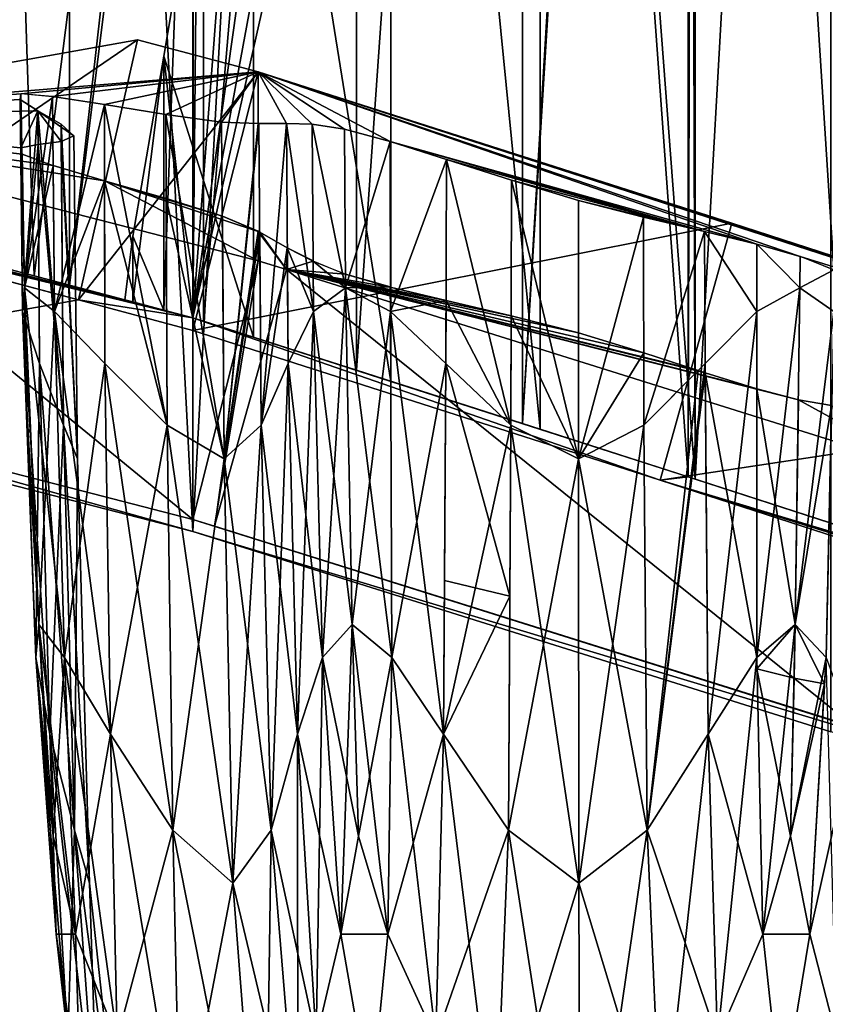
# Model space of a CAD drawing. Extents: x -0.191 to 0.191, y -0.114 to 0.126.
# Tile 51 of 74: x 0.071 to 0.08, y -0.052 to -0.041. Entities that reach past the tile are written whole.
import ezdxf

# ---------------------------------------------------------------- set-up
doc = ezdxf.new("R2010")
doc.units = 0
for name, color, linetype in [('Centauri.Fighter.Body', 7, 'CONTINUOUS'), ('Centauri.Fighter.Body.Beige', 7, 'CONTINUOUS'), ('Centauri.Fighter.Inset', 7, 'CONTINUOUS'), ('Centauri.Fighter.Weapon.Surface', 7, 'CONTINUOUS')]:
    doc.layers.add(name, color=color, linetype=linetype)

msp = doc.modelspace()

# ---------------------------------------------------------------- linework, layer by layer
at = {"layer": 'Centauri.Fighter.Body'}
for points in [[(0.06573, 0.091951, 0.016981), (0.06573, -0.044813, 0.016981), (0.072894, -0.046659, 0.01528)], [(0.06573, 0.091951, 0.016981), (0.072894, -0.046659, 0.01528), (0.072894, 0.088841, 0.01528)], [(0.06573, -0.044813, 0.016981), (0.06573, 0.091951, 0.016981), (0.072894, 0.088841, 0.01528)], [(0.06573, 0.091951, 0.016981), (0.06573, -0.044813, 0.016981), (0.072894, -0.046659, 0.01528)], [(0.06573, 0.091951, 0.016981), (0.072894, -0.046659, 0.01528), (0.072894, 0.088841, 0.01528)], [(0.066678, 0.091539, 0.035214), (0.071517, -0.040709, 0.033811), (0.071124, -0.043804, 0.033925)], [(0.066678, 0.091539, 0.035214), (0.071124, -0.043804, 0.033925), (0.066678, -0.042627, 0.035214)], [(0.06573, -0.044813, 0.016981), (0.072894, 0.088841, 0.01528), (0.072894, -0.046659, 0.01528)], [(0.072894, -0.046659, 0.01528), (0.073005, 0.088793, 0.01525), (0.072894, 0.088841, 0.01528)], [(0.072894, -0.046659, 0.01528), (0.072894, 0.088841, 0.01528), (0.073005, 0.088793, 0.01525)], [(0.072894, -0.046659, 0.01528), (0.073005, 0.088793, 0.01525), (0.072894, 0.088841, 0.01528)], [(0.072894, -0.046659, 0.01528), (0.080014, 0.085295, 0.013403), (0.073005, 0.088793, 0.01525)], [(0.072894, -0.046659, 0.01528), (0.073005, 0.088793, 0.01525), (0.080014, 0.085295, 0.013403)], [(0.072894, -0.046659, 0.01528), (0.080014, 0.085295, 0.013403), (0.073005, 0.088793, 0.01525)], [(0.072894, -0.046659, 0.01528), (0.080014, -0.048893, 0.013403), (0.080014, 0.085295, 0.013403)], [(0.072894, -0.046659, 0.01528), (0.080014, 0.085295, 0.013403), (0.080014, -0.048893, 0.013403)], [(0.072894, -0.046659, 0.01528), (0.080014, -0.048893, 0.013403), (0.080014, 0.085295, 0.013403)], [(0.080427, -0.011889, 0.030962), (0.080427, -0.046697, 0.037728), (0.0785, -0.046072, 0.0378)], [(0.080427, -0.011889, 0.030962), (0.0785, -0.046072, 0.0378), (0.0785, -0.014304, 0.031625)], [(0.076573, -0.045454, 0.037486), (0.07842, -0.014486, 0.031652), (0.0785, -0.014304, 0.031625)], [(0.0785, -0.014304, 0.031625), (0.07842, -0.046046, 0.037787), (0.076573, -0.045454, 0.037486)], [(0.0785, -0.014304, 0.031625), (0.0785, -0.046072, 0.0378), (0.07842, -0.046046, 0.037787)], [(0.076573, -0.045454, 0.037486), (0.076573, -0.01845, 0.032237), (0.07842, -0.014486, 0.031652)], [(0.080231, -0.046634, 0.036716), (0.080231, -0.017375, 0.031029), (0.0785, -0.019545, 0.031625)], [(0.084222, -0.047928, 0.029656), (0.0785, -0.019545, 0.031625), (0.080231, -0.017375, 0.031029)], [(0.076573, -0.01845, 0.032237), (0.076573, -0.045454, 0.037486), (0.074721, -0.044859, 0.036798)], [(0.076573, -0.01845, 0.032237), (0.074721, -0.044859, 0.036798), (0.074721, -0.024414, 0.032824)], [(0.0785, -0.046072, 0.036781), (0.0785, -0.019545, 0.031625), (0.07842, -0.019727, 0.031652)], [(0.084222, -0.047928, 0.029656), (0.07842, -0.019727, 0.031652), (0.0785, -0.019545, 0.031625)], [(0.080231, -0.046634, 0.036716), (0.0785, -0.019545, 0.031625), (0.0785, -0.046072, 0.036781)], [(0.072894, -0.044273, 0.033403), (0.076769, -0.023272, 0.032175), (0.07842, -0.019727, 0.031652)], [(0.072894, -0.044273, 0.033403), (0.07842, -0.019727, 0.031652), (0.07842, -0.046046, 0.031652)], [(0.0785, -0.046072, 0.036781), (0.07842, -0.019727, 0.031652), (0.076769, -0.023272, 0.032175)], [(0.084222, -0.047928, 0.029656), (0.07842, -0.046046, 0.031652), (0.07842, -0.019727, 0.031652)], [(0.072894, -0.044273, 0.033403), (0.075104, -0.028632, 0.032703), (0.076769, -0.023272, 0.032175)], [(0.076769, -0.045516, 0.036499), (0.076769, -0.023272, 0.032175), (0.075104, -0.028632, 0.032703)], [(0.076769, -0.023272, 0.032175), (0.076769, -0.045516, 0.036499), (0.07842, -0.046046, 0.036768)], [(0.076769, -0.023272, 0.032175), (0.07842, -0.046046, 0.036768), (0.0785, -0.046072, 0.036781)], [(0.074721, -0.024414, 0.032824), (0.074721, -0.044859, 0.036798), (0.073014, -0.044311, 0.035762)], [(0.074721, -0.024414, 0.032824), (0.073014, -0.044311, 0.035762), (0.073014, -0.031979, 0.033365)], [(0.072894, -0.044273, 0.033403), (0.073569, -0.035431, 0.033189), (0.075104, -0.028632, 0.032703)], [(0.075104, -0.044982, 0.035881), (0.075104, -0.028632, 0.032703), (0.073569, -0.035431, 0.033189)], [(0.076769, -0.045516, 0.036499), (0.075104, -0.028632, 0.032703), (0.075104, -0.044982, 0.035881)], [(0.073014, -0.031979, 0.033365), (0.072571, -0.044186, 0.035368), (0.071517, -0.043908, 0.034433)], [(0.071517, -0.043908, 0.034433), (0.072571, -0.034604, 0.033505), (0.073014, -0.031979, 0.033365)], [(0.073014, -0.031979, 0.033365), (0.072894, -0.044273, 0.035655), (0.072571, -0.044186, 0.035368)], [(0.073014, -0.031979, 0.033365), (0.073014, -0.044311, 0.035762), (0.072894, -0.044273, 0.035655)], [(0.071517, -0.043908, 0.034433), (0.071517, -0.040709, 0.033811), (0.072571, -0.034604, 0.033505)], [(0.072571, -0.041351, 0.033505), (0.073569, -0.04449, 0.03495), (0.073569, -0.035431, 0.033189)], [(0.072894, -0.044273, 0.033403), (0.072571, -0.041351, 0.033505), (0.073569, -0.035431, 0.033189)], [(0.075104, -0.044982, 0.035881), (0.073569, -0.035431, 0.033189), (0.073569, -0.04449, 0.03495)], [(0.071517, -0.043908, 0.034433), (0.071124, -0.043804, 0.033925), (0.071517, -0.040709, 0.033811)], [(0.072571, -0.041351, 0.033505), (0.072224, -0.04336, 0.033606), (0.072224, -0.044095, 0.033749)], [(0.072571, -0.041351, 0.033505), (0.072224, -0.044095, 0.033749), (0.072571, -0.044186, 0.034056)], [(0.072571, -0.044186, 0.033505), (0.072224, -0.04336, 0.033606), (0.072571, -0.041351, 0.033505)], [(0.072571, -0.041351, 0.033505), (0.072571, -0.044186, 0.034056), (0.072894, -0.044273, 0.034343)], [(0.072571, -0.041351, 0.033505), (0.072894, -0.044273, 0.034343), (0.073569, -0.04449, 0.03495)], [(0.072894, -0.044273, 0.033403), (0.072571, -0.044186, 0.033505), (0.072571, -0.041351, 0.033505)], [(0.072224, -0.044095, 0.033749), (0.072224, -0.04336, 0.033606), (0.072134, -0.044071, 0.033632)], [(0.072571, -0.044186, 0.033505), (0.072134, -0.044071, 0.033632), (0.072224, -0.04336, 0.033606)], [(0.072571, -0.044186, 0.035368), (0.072134, -0.044071, 0.033632), (0.071124, -0.043804, 0.033925)], [(0.072571, -0.044186, 0.035368), (0.071124, -0.043804, 0.033925), (0.071517, -0.043908, 0.034433)], [(0.072571, -0.044186, 0.035368), (0.072224, -0.044095, 0.033749), (0.072134, -0.044071, 0.033632)], [(0.072571, -0.044186, 0.035368), (0.072571, -0.044186, 0.034056), (0.072224, -0.044095, 0.033749)], [(0.072571, -0.044186, 0.034056), (0.072571, -0.044186, 0.035368), (0.072894, -0.044273, 0.035655)], [(0.072571, -0.044186, 0.034056), (0.072894, -0.044273, 0.035655), (0.072894, -0.044273, 0.034343)], [(0.073569, -0.04449, 0.03495), (0.072894, -0.044273, 0.034343), (0.072894, -0.044273, 0.035655)], [(0.073569, -0.04449, 0.03495), (0.072894, -0.044273, 0.035655), (0.073014, -0.044311, 0.035762)], [(0.073569, -0.04449, 0.03495), (0.073014, -0.044311, 0.035762), (0.074721, -0.044859, 0.036798)], [(0.073569, -0.04449, 0.03495), (0.074721, -0.044859, 0.036798), (0.076573, -0.045454, 0.037486)], [(0.076573, -0.045454, 0.037486), (0.075104, -0.044982, 0.035881), (0.073569, -0.04449, 0.03495)], [(0.07842, -0.046046, 0.037787), (0.076769, -0.045516, 0.036499), (0.075104, -0.044982, 0.035881)], [(0.076573, -0.045454, 0.037486), (0.07842, -0.046046, 0.037787), (0.075104, -0.044982, 0.035881)], [(0.07842, -0.046046, 0.037787), (0.07842, -0.046046, 0.036768), (0.076769, -0.045516, 0.036499)], [(0.0785, -0.046072, 0.036781), (0.07842, -0.046046, 0.036768), (0.07842, -0.046046, 0.037787)], [(0.0785, -0.046072, 0.036781), (0.07842, -0.046046, 0.037787), (0.0785, -0.046072, 0.0378)], [(0.0785, -0.046072, 0.036781), (0.0785, -0.046072, 0.0378), (0.080427, -0.046697, 0.037728)], [(0.0785, -0.046072, 0.036781), (0.080427, -0.046697, 0.037728), (0.082279, -0.047298, 0.037272)], [(0.080231, -0.046634, 0.036716), (0.0785, -0.046072, 0.036781), (0.082279, -0.047298, 0.037272)]]:
    msp.add_3dface(points, dxfattribs=at)
at = {"layer": 'Centauri.Fighter.Body.Beige'}
for points in [[(0.060502, -0.04115, 0.035808), (0.066678, -0.042627, 0.035214), (0.072571, -0.044186, 0.033505)], [(0.060502, -0.04115, 0.035808), (0.072571, -0.044186, 0.033505), (0.072894, -0.044273, 0.033403)], [(0.066411, -0.042693, 0.03425), (0.060502, -0.04115, 0.035808), (0.072894, -0.044273, 0.033403)], [(0.072276, -0.041169, 0.032358), (0.067414, -0.042037, 0.017404), (0.066756, -0.044939, 0.017786)], [(0.072276, -0.041169, 0.032358), (0.066756, -0.044939, 0.017786), (0.071619, -0.044072, 0.03274)], [(0.073623, -0.041528, 0.03196), (0.072276, -0.041169, 0.032358), (0.071619, -0.044072, 0.03274)], [(0.073623, -0.041528, 0.03196), (0.071619, -0.044072, 0.03274), (0.072894, -0.044413, 0.03234)], [(0.078907, -0.043217, 0.030325), (0.073623, -0.041528, 0.03196), (0.072894, -0.044413, 0.03234)], [(0.067414, -0.042037, 0.017404), (0.072894, -0.046524, 0.016308), (0.066756, -0.044939, 0.017786)], [(0.067414, -0.042037, 0.017404), (0.073623, -0.043638, 0.015928), (0.072894, -0.046524, 0.016308)], [(0.066411, -0.042693, 0.03425), (0.072894, -0.044273, 0.033403), (0.071619, -0.044072, 0.03274)], [(0.069697, -0.043563, 0.033297), (0.066411, -0.042693, 0.03425), (0.071619, -0.044072, 0.03274)], [(0.078907, -0.043217, 0.030325), (0.072894, -0.044413, 0.03234), (0.078107, -0.046084, 0.030703)], [(0.084686, -0.045092, 0.028337), (0.078907, -0.043217, 0.030325), (0.078107, -0.046084, 0.030703)], [(0.069697, -0.043563, 0.033297), (0.071619, -0.044072, 0.03274), (0.066756, -0.044939, 0.017786)], [(0.073623, -0.043638, 0.015928), (0.073137, -0.046599, 0.01625), (0.072894, -0.046524, 0.016308)], [(0.073623, -0.043638, 0.015928), (0.073937, -0.043733, 0.015872), (0.073137, -0.046599, 0.01625)], [(0.073937, -0.043733, 0.015872), (0.080281, -0.048841, 0.014367), (0.073137, -0.046599, 0.01625)], [(0.073937, -0.043733, 0.015872), (0.081081, -0.045974, 0.013989), (0.080281, -0.048841, 0.014367)], [(0.072894, -0.044273, 0.033403), (0.072894, -0.044413, 0.03234), (0.071619, -0.044072, 0.03274)], [(0.078107, -0.046084, 0.030703), (0.072894, -0.044413, 0.03234), (0.072894, -0.044273, 0.033403)], [(0.078107, -0.046084, 0.030703), (0.072894, -0.044273, 0.033403), (0.07842, -0.046046, 0.031652)], [(0.066756, -0.044939, 0.017786), (0.072894, -0.046659, 0.01528), (0.06573, -0.044813, 0.016981)], [(0.066756, -0.044939, 0.017786), (0.072894, -0.046524, 0.016308), (0.072894, -0.046659, 0.01528)], [(0.084686, -0.045092, 0.028337), (0.078107, -0.046084, 0.030703), (0.083886, -0.047958, 0.028715)], [(0.078107, -0.046084, 0.030703), (0.07842, -0.046046, 0.031652), (0.084222, -0.047928, 0.029656)], [(0.078107, -0.046084, 0.030703), (0.084222, -0.047928, 0.029656), (0.087085, -0.048868, 0.028592)], [(0.083886, -0.047958, 0.028715), (0.078107, -0.046084, 0.030703), (0.087085, -0.048868, 0.028592)], [(0.083149, -0.049751, 0.013535), (0.072894, -0.046659, 0.01528), (0.072894, -0.046524, 0.016308)], [(0.083149, -0.049751, 0.013535), (0.072894, -0.046524, 0.016308), (0.073137, -0.046599, 0.01625)], [(0.083149, -0.049751, 0.013535), (0.080014, -0.048893, 0.013403), (0.072894, -0.046659, 0.01528)], [(0.073137, -0.046599, 0.01625), (0.080281, -0.048841, 0.014367), (0.081218, -0.049138, 0.014095)], [(0.083149, -0.049751, 0.013535), (0.073137, -0.046599, 0.01625), (0.081218, -0.049138, 0.014095)]]:
    msp.add_3dface(points, dxfattribs=at)
at = {"layer": 'Centauri.Fighter.Inset'}
for points in [[(0.067414, -0.042037, 0.017404), (0.072276, -0.041169, 0.032358), (0.073623, -0.041528, 0.03196)], [(0.067414, -0.042037, 0.017404), (0.073623, -0.041528, 0.03196), (0.070976, -0.041772, 0.02555)], [(0.073623, -0.041528, 0.03196), (0.071327, -0.041802, 0.025919), (0.070976, -0.041772, 0.02555)], [(0.073623, -0.041528, 0.03196), (0.071908, -0.041893, 0.026227), (0.071327, -0.041802, 0.025919)], [(0.073623, -0.041528, 0.03196), (0.072592, -0.042005, 0.026555), (0.071908, -0.041893, 0.026227)], [(0.073623, -0.041528, 0.03196), (0.073215, -0.04209, 0.026981), (0.072592, -0.042005, 0.026555)], [(0.073623, -0.041528, 0.03196), (0.073623, -0.042104, 0.027581), (0.073215, -0.04209, 0.026981)], [(0.073937, -0.042103, 0.028255), (0.073623, -0.042104, 0.027581), (0.073623, -0.041528, 0.03196)], [(0.073623, -0.041528, 0.03196), (0.078907, -0.043217, 0.030325), (0.084686, -0.045092, 0.028337)], [(0.073623, -0.041528, 0.03196), (0.084686, -0.045092, 0.028337), (0.087506, -0.046017, 0.027289)], [(0.074225, -0.04211, 0.028812), (0.073937, -0.042103, 0.028255), (0.073623, -0.041528, 0.03196)], [(0.074585, -0.042166, 0.029149), (0.074225, -0.04211, 0.028812), (0.073623, -0.041528, 0.03196)], [(0.073623, -0.041528, 0.03196), (0.087506, -0.046017, 0.027289), (0.079671, -0.043588, 0.029126)], [(0.073623, -0.041528, 0.03196), (0.079671, -0.043588, 0.029126), (0.079189, -0.043449, 0.029158)], [(0.073623, -0.041528, 0.03196), (0.079189, -0.043449, 0.029158), (0.075095, -0.042306, 0.02917)], [(0.073623, -0.041528, 0.03196), (0.075095, -0.042306, 0.02917), (0.074585, -0.042166, 0.029149)], [(0.067414, -0.042037, 0.017404), (0.070976, -0.041772, 0.02555), (0.070966, -0.041835, 0.025047)], [(0.067414, -0.042037, 0.017404), (0.070966, -0.041835, 0.025047), (0.071165, -0.041961, 0.024434)], [(0.067414, -0.042037, 0.017404), (0.071165, -0.041961, 0.024434), (0.070973, -0.042376, 0.020953)], [(0.071165, -0.041961, 0.024434), (0.071168, -0.04234, 0.021564), (0.070973, -0.042376, 0.020953)], [(0.071165, -0.041961, 0.024434), (0.071424, -0.042112, 0.023735), (0.071567, -0.042241, 0.023)], [(0.071165, -0.041961, 0.024434), (0.071567, -0.042241, 0.023), (0.071426, -0.042306, 0.022265)], [(0.071165, -0.041961, 0.024434), (0.071426, -0.042306, 0.022265), (0.071168, -0.04234, 0.021564)], [(0.071909, -0.042743, 0.019779), (0.073623, -0.043638, 0.015928), (0.067414, -0.042037, 0.017404)], [(0.067414, -0.042037, 0.017404), (0.070973, -0.042376, 0.020953), (0.070988, -0.042445, 0.020455)], [(0.067414, -0.042037, 0.017404), (0.070988, -0.042445, 0.020455), (0.071334, -0.042572, 0.020086)], [(0.067414, -0.042037, 0.017404), (0.071334, -0.042572, 0.020086), (0.071909, -0.042743, 0.019779)], [(0.073937, -0.042103, 0.028255), (0.073631, -0.042105, 0.027593), (0.073623, -0.042104, 0.027581)], [(0.078604, -0.043308, 0.02899), (0.075726, -0.042505, 0.028994), (0.075095, -0.042306, 0.02917)], [(0.079189, -0.043449, 0.029158), (0.078604, -0.043308, 0.02899), (0.075095, -0.042306, 0.02917)], [(0.078604, -0.043308, 0.02899), (0.076449, -0.042738, 0.028755), (0.075726, -0.042505, 0.028994)], [(0.071909, -0.042743, 0.019779), (0.072596, -0.042942, 0.019452), (0.073223, -0.04314, 0.019027)], [(0.071909, -0.042743, 0.019779), (0.073223, -0.04314, 0.019027), (0.073623, -0.043308, 0.018438)], [(0.071909, -0.042743, 0.019779), (0.073623, -0.043308, 0.018438), (0.073623, -0.043638, 0.015928)], [(0.078604, -0.043308, 0.02899), (0.077196, -0.042964, 0.028621), (0.076449, -0.042738, 0.028755)], [(0.078604, -0.043308, 0.02899), (0.077922, -0.043149, 0.028752), (0.077196, -0.042964, 0.028621)], [(0.073937, -0.043733, 0.015872), (0.073623, -0.043638, 0.015928), (0.073623, -0.043308, 0.018438)], [(0.073937, -0.043733, 0.015872), (0.073623, -0.043308, 0.018438), (0.07364, -0.043316, 0.018412)], [(0.073937, -0.043733, 0.015872), (0.07364, -0.043316, 0.018412), (0.073948, -0.04349, 0.017746)], [(0.073937, -0.043733, 0.015872), (0.073948, -0.04349, 0.017746), (0.074237, -0.043642, 0.017201)], [(0.087506, -0.046017, 0.027289), (0.080048, -0.043736, 0.028798), (0.079671, -0.043588, 0.029126)], [(0.073937, -0.043733, 0.015872), (0.074237, -0.043642, 0.017201), (0.074598, -0.043785, 0.016878)], [(0.073937, -0.043733, 0.015872), (0.074598, -0.043785, 0.016878), (0.075097, -0.043929, 0.016848)], [(0.073937, -0.043733, 0.015872), (0.075097, -0.043929, 0.016848), (0.075719, -0.04408, 0.017015)], [(0.073937, -0.043733, 0.015872), (0.075719, -0.04408, 0.017015), (0.076446, -0.044251, 0.017257)], [(0.073937, -0.043733, 0.015872), (0.076446, -0.044251, 0.017257), (0.077197, -0.044442, 0.017394)], [(0.073937, -0.043733, 0.015872), (0.077197, -0.044442, 0.017394), (0.077926, -0.044663, 0.01726)], [(0.073937, -0.043733, 0.015872), (0.077926, -0.044663, 0.01726), (0.078533, -0.044861, 0.017047)], [(0.073937, -0.043733, 0.015872), (0.078533, -0.044861, 0.017047), (0.078612, -0.044886, 0.017022)], [(0.073937, -0.043733, 0.015872), (0.078612, -0.044886, 0.017022), (0.079188, -0.045065, 0.016882)], [(0.073937, -0.043733, 0.015872), (0.079188, -0.045065, 0.016882), (0.079651, -0.045188, 0.01693)], [(0.081081, -0.045974, 0.013989), (0.073937, -0.043733, 0.015872), (0.079651, -0.045188, 0.01693)], [(0.081081, -0.045974, 0.013989), (0.079651, -0.045188, 0.01693), (0.080022, -0.045251, 0.017234)]]:
    msp.add_3dface(points, dxfattribs=at)
at = {"layer": 'Centauri.Fighter.Weapon.Surface'}
for points in [[(0.070966, -0.041838, 0.025047), (0.070976, -0.041772, 0.02555), (0.071014, -0.043937, 0.025535)], [(0.071165, -0.041961, 0.024434), (0.070966, -0.041835, 0.025047), (0.070994, -0.044202, 0.025046)], [(0.070966, -0.041838, 0.025047), (0.071014, -0.043937, 0.025535), (0.070994, -0.044202, 0.025046)], [(0.071327, -0.041802, 0.025919), (0.071014, -0.043937, 0.025535), (0.070976, -0.041768, 0.02555)], [(0.071327, -0.041802, 0.025919), (0.071349, -0.044202, 0.025902), (0.071014, -0.043937, 0.025535)], [(0.071908, -0.041893, 0.026227), (0.071349, -0.044202, 0.025902), (0.071327, -0.041802, 0.025919)], [(0.071165, -0.041961, 0.024434), (0.070994, -0.044202, 0.025046), (0.071182, -0.044782, 0.024448)], [(0.071452, -0.045472, 0.023742), (0.071424, -0.042112, 0.023735), (0.071165, -0.041961, 0.024434)], [(0.071452, -0.045472, 0.023742), (0.071165, -0.041961, 0.024434), (0.071182, -0.044782, 0.024448)], [(0.071908, -0.041893, 0.026227), (0.07191, -0.044782, 0.026206), (0.071349, -0.044202, 0.025902)], [(0.072607, -0.045472, 0.02653), (0.07191, -0.044782, 0.026206), (0.071908, -0.041893, 0.026227)], [(0.072607, -0.045472, 0.02653), (0.071908, -0.041893, 0.026227), (0.072592, -0.042005, 0.026555)], [(0.073244, -0.045847, 0.026954), (0.072607, -0.045472, 0.02653), (0.072592, -0.042005, 0.026555)], [(0.073244, -0.045847, 0.026954), (0.072592, -0.042005, 0.026555), (0.073215, -0.04209, 0.026981)], [(0.073244, -0.045847, 0.026954), (0.073215, -0.04209, 0.026981), (0.073623, -0.042104, 0.027581)], [(0.071606, -0.045847, 0.023), (0.071567, -0.042241, 0.023), (0.071424, -0.042112, 0.023735)], [(0.071606, -0.045847, 0.023), (0.071424, -0.042112, 0.023735), (0.071452, -0.045472, 0.023742)], [(0.073244, -0.045847, 0.026954), (0.073623, -0.042104, 0.027581), (0.073631, -0.042105, 0.027593)], [(0.073244, -0.045847, 0.026954), (0.073631, -0.042105, 0.027593), (0.073656, -0.045472, 0.027579)], [(0.073656, -0.045472, 0.027579), (0.073631, -0.042105, 0.027593), (0.073937, -0.042103, 0.028255)], [(0.073656, -0.045472, 0.027579), (0.073937, -0.042103, 0.028255), (0.073958, -0.044782, 0.028253)], [(0.073937, -0.042105, 0.028255), (0.074225, -0.04211, 0.028812), (0.074241, -0.044202, 0.028795)], [(0.073937, -0.042105, 0.028255), (0.074241, -0.044202, 0.028795), (0.073958, -0.044782, 0.028253)], [(0.074225, -0.042112, 0.028812), (0.074585, -0.042166, 0.029149), (0.074599, -0.043937, 0.02912)], [(0.074225, -0.042112, 0.028812), (0.074599, -0.043937, 0.02912), (0.074241, -0.044202, 0.028795)], [(0.075095, -0.042306, 0.02917), (0.074599, -0.043937, 0.02912), (0.074585, -0.042166, 0.029149)], [(0.071452, -0.045472, 0.022258), (0.071168, -0.04234, 0.021564), (0.071426, -0.042306, 0.022265)], [(0.071606, -0.045847, 0.023), (0.071426, -0.042306, 0.022265), (0.071567, -0.042241, 0.023)], [(0.071606, -0.045847, 0.023), (0.071452, -0.045472, 0.022258), (0.071426, -0.042306, 0.022265)], [(0.075095, -0.042306, 0.02917), (0.075098, -0.044202, 0.029149), (0.074599, -0.043937, 0.02912)], [(0.075726, -0.042505, 0.028994), (0.075098, -0.044202, 0.029149), (0.075095, -0.042306, 0.02917)], [(0.071168, -0.04234, 0.021564), (0.070994, -0.044202, 0.020954), (0.070973, -0.042374, 0.020953)], [(0.070973, -0.042376, 0.020953), (0.070994, -0.044202, 0.020954), (0.071014, -0.043937, 0.020465)], [(0.070973, -0.042376, 0.020953), (0.071014, -0.043937, 0.020465), (0.070988, -0.042442, 0.020455)], [(0.071168, -0.04234, 0.021564), (0.071182, -0.044782, 0.021552), (0.070994, -0.044202, 0.020954)], [(0.071452, -0.045472, 0.022258), (0.071182, -0.044782, 0.021552), (0.071168, -0.04234, 0.021564)], [(0.071334, -0.042577, 0.020086), (0.070988, -0.042445, 0.020455), (0.071014, -0.043937, 0.020465)], [(0.075726, -0.042505, 0.028994), (0.075716, -0.044782, 0.028981), (0.075098, -0.044202, 0.029149)], [(0.076444, -0.045472, 0.028733), (0.075716, -0.044782, 0.028981), (0.075726, -0.042505, 0.028994)], [(0.076444, -0.045472, 0.028733), (0.075726, -0.042505, 0.028994), (0.076449, -0.042738, 0.028755)], [(0.071334, -0.042577, 0.020086), (0.071014, -0.043937, 0.020465), (0.071349, -0.044202, 0.020098)], [(0.071909, -0.042743, 0.019779), (0.071334, -0.042572, 0.020086), (0.071349, -0.044202, 0.020098)], [(0.071909, -0.042743, 0.019779), (0.071349, -0.044202, 0.020098), (0.07191, -0.044782, 0.019794)], [(0.072607, -0.045472, 0.01947), (0.072596, -0.042942, 0.019452), (0.071909, -0.042743, 0.019779)], [(0.072607, -0.045472, 0.01947), (0.071909, -0.042743, 0.019779), (0.07191, -0.044782, 0.019794)], [(0.077197, -0.045847, 0.028591), (0.076444, -0.045472, 0.028733), (0.076449, -0.042738, 0.028755)], [(0.077197, -0.045847, 0.028591), (0.076449, -0.042738, 0.028755), (0.077196, -0.042964, 0.028621)], [(0.073244, -0.045847, 0.019046), (0.073223, -0.04314, 0.019027), (0.072596, -0.042942, 0.019452)], [(0.073244, -0.045847, 0.019046), (0.072596, -0.042942, 0.019452), (0.072607, -0.045472, 0.01947)], [(0.077197, -0.045847, 0.028591), (0.077196, -0.042964, 0.028621), (0.077922, -0.043149, 0.028752)], [(0.073244, -0.045847, 0.019046), (0.073623, -0.043307, 0.018446), (0.073223, -0.04314, 0.019027)], [(0.077197, -0.045847, 0.028591), (0.077922, -0.043149, 0.028752), (0.077928, -0.045472, 0.028733)], [(0.077928, -0.045472, 0.028733), (0.077922, -0.043149, 0.028752), (0.078604, -0.043308, 0.02899)], [(0.073244, -0.045847, 0.019046), (0.07364, -0.043316, 0.018412), (0.073623, -0.043307, 0.018446)], [(0.073244, -0.045847, 0.019046), (0.073656, -0.045472, 0.018421), (0.07364, -0.043316, 0.018412)], [(0.073656, -0.045472, 0.018421), (0.073948, -0.04349, 0.017746), (0.07364, -0.043316, 0.018412)], [(0.077928, -0.045472, 0.028733), (0.078604, -0.043308, 0.02899), (0.078611, -0.044782, 0.028981)], [(0.078604, -0.043308, 0.02899), (0.079189, -0.043449, 0.029158), (0.079189, -0.044202, 0.029149)], [(0.078604, -0.043308, 0.02899), (0.079189, -0.044202, 0.029149), (0.078611, -0.044782, 0.028981)], [(0.073656, -0.045472, 0.018421), (0.073958, -0.044782, 0.017747), (0.073948, -0.04349, 0.017746)], [(0.073948, -0.04349, 0.017746), (0.073958, -0.044782, 0.017747), (0.074241, -0.044202, 0.017205)], [(0.073948, -0.04349, 0.017746), (0.074241, -0.044202, 0.017205), (0.074237, -0.043638, 0.017201)], [(0.079189, -0.043452, 0.029158), (0.079671, -0.043588, 0.029126), (0.079669, -0.043937, 0.02912)], [(0.079189, -0.043452, 0.029158), (0.079669, -0.043937, 0.02912), (0.079189, -0.044202, 0.029149)], [(0.080048, -0.043736, 0.028798), (0.079669, -0.043937, 0.02912), (0.079671, -0.043585, 0.029126)], [(0.074237, -0.043642, 0.017201), (0.074241, -0.044202, 0.017205), (0.074599, -0.043937, 0.01688)], [(0.074237, -0.043642, 0.017201), (0.074599, -0.043937, 0.01688), (0.074598, -0.043789, 0.016878)], [(0.080048, -0.043736, 0.028798), (0.080045, -0.044202, 0.028795), (0.079669, -0.043937, 0.02912)], [(0.075097, -0.043926, 0.016848), (0.074598, -0.043785, 0.016878), (0.074599, -0.043937, 0.01688)], [(0.071014, -0.043937, 0.020465), (0.070994, -0.044202, 0.020954), (0.071044, -0.045492, 0.020958)], [(0.071014, -0.043937, 0.025535), (0.071023, -0.044951, 0.025044), (0.070994, -0.044202, 0.025046)], [(0.071349, -0.044202, 0.025902), (0.071174, -0.047694, 0.025473), (0.071014, -0.043937, 0.025535)], [(0.071014, -0.043937, 0.020465), (0.071174, -0.047694, 0.020527), (0.071463, -0.048066, 0.020191)], [(0.071014, -0.043937, 0.020465), (0.071463, -0.048066, 0.020191), (0.071349, -0.044202, 0.020098)], [(0.071014, -0.043937, 0.020465), (0.071044, -0.045492, 0.020958), (0.071083, -0.045561, 0.020492)], [(0.071014, -0.043937, 0.025535), (0.071055, -0.044894, 0.025519), (0.071023, -0.044951, 0.025044)], [(0.074599, -0.043937, 0.02912), (0.074342, -0.048066, 0.028688), (0.074241, -0.044202, 0.028795)], [(0.074241, -0.044202, 0.017205), (0.074671, -0.047694, 0.017031), (0.074599, -0.043937, 0.01688)], [(0.074599, -0.043937, 0.02912), (0.074671, -0.047694, 0.028969), (0.074342, -0.048066, 0.028688)], [(0.075097, -0.043926, 0.016848), (0.074599, -0.043937, 0.01688), (0.075098, -0.044202, 0.016851)], [(0.075098, -0.044202, 0.029149), (0.074671, -0.047694, 0.028969), (0.074599, -0.043937, 0.02912)], [(0.074599, -0.043937, 0.01688), (0.074671, -0.047694, 0.017031), (0.075115, -0.048066, 0.016992)], [(0.074599, -0.043937, 0.01688), (0.075115, -0.048066, 0.016992), (0.075098, -0.044202, 0.016851)], [(0.075719, -0.04408, 0.017015), (0.075097, -0.043929, 0.016848), (0.075098, -0.044202, 0.016851)], [(0.079669, -0.043937, 0.02912), (0.079616, -0.047694, 0.028969), (0.079187, -0.048066, 0.029008)], [(0.079669, -0.043937, 0.02912), (0.079187, -0.048066, 0.029008), (0.079189, -0.044202, 0.029149)], [(0.080045, -0.044202, 0.028795), (0.079616, -0.047694, 0.028969), (0.079669, -0.043937, 0.02912)], [(0.075719, -0.04408, 0.017015), (0.075098, -0.044202, 0.016851), (0.075716, -0.044782, 0.017019)], [(0.076444, -0.045472, 0.017267), (0.075719, -0.04408, 0.017015), (0.075716, -0.044782, 0.017019)], [(0.076444, -0.045472, 0.017267), (0.076446, -0.044251, 0.017257), (0.075719, -0.04408, 0.017015)], [(0.070994, -0.044202, 0.025046), (0.071142, -0.048066, 0.025036), (0.071299, -0.048919, 0.024477)], [(0.070994, -0.044202, 0.025046), (0.071299, -0.048919, 0.024477), (0.071182, -0.044782, 0.024448)], [(0.071182, -0.044782, 0.021552), (0.071142, -0.048066, 0.020964), (0.070994, -0.044202, 0.020954)], [(0.071349, -0.044202, 0.025902), (0.071463, -0.048066, 0.025809), (0.071174, -0.047694, 0.025473)], [(0.07191, -0.044782, 0.026206), (0.071463, -0.048066, 0.025809), (0.071349, -0.044202, 0.025902)], [(0.071349, -0.044202, 0.020098), (0.071463, -0.048066, 0.020191), (0.071974, -0.048919, 0.019894)], [(0.071349, -0.044202, 0.020098), (0.071974, -0.048919, 0.019894), (0.07191, -0.044782, 0.019794)], [(0.074241, -0.044202, 0.028795), (0.074063, -0.048919, 0.028194), (0.073958, -0.044782, 0.028253)], [(0.073958, -0.044782, 0.017747), (0.074342, -0.048066, 0.017312), (0.074241, -0.044202, 0.017205)], [(0.074241, -0.044202, 0.028795), (0.074342, -0.048066, 0.028688), (0.074063, -0.048919, 0.028194)], [(0.074241, -0.044202, 0.017205), (0.074342, -0.048066, 0.017312), (0.074671, -0.047694, 0.017031)], [(0.075098, -0.044202, 0.029149), (0.075115, -0.048066, 0.029008), (0.074671, -0.047694, 0.028969)], [(0.075716, -0.044782, 0.028981), (0.075115, -0.048066, 0.029008), (0.075098, -0.044202, 0.029149)], [(0.075098, -0.044202, 0.016851), (0.075115, -0.048066, 0.016992), (0.075692, -0.048919, 0.017131)], [(0.075098, -0.044202, 0.016851), (0.075692, -0.048919, 0.017131), (0.075716, -0.044782, 0.017019)], [(0.077197, -0.045847, 0.017409), (0.076446, -0.044251, 0.017257), (0.076444, -0.045472, 0.017267)], [(0.077197, -0.045847, 0.017409), (0.077197, -0.044442, 0.017394), (0.076446, -0.044251, 0.017257)], [(0.079189, -0.044202, 0.029149), (0.078645, -0.048919, 0.028869), (0.078611, -0.044782, 0.028981)], [(0.079189, -0.044202, 0.029149), (0.079187, -0.048066, 0.029008), (0.078645, -0.048919, 0.028869)], [(0.080045, -0.044202, 0.028795), (0.07996, -0.048066, 0.028688), (0.079616, -0.047694, 0.028969)], [(0.077197, -0.045847, 0.017409), (0.077926, -0.044663, 0.01726), (0.077197, -0.044442, 0.017394)], [(0.077197, -0.045847, 0.017409), (0.077928, -0.045472, 0.017267), (0.077926, -0.044663, 0.01726)], [(0.077928, -0.045472, 0.017267), (0.078533, -0.044861, 0.017047), (0.077926, -0.044663, 0.01726)], [(0.071182, -0.044782, 0.021552), (0.071299, -0.048919, 0.021523), (0.071142, -0.048066, 0.020964)], [(0.071182, -0.044782, 0.024448), (0.071299, -0.048919, 0.024477), (0.071574, -0.049992, 0.023774)], [(0.071182, -0.044782, 0.024448), (0.071574, -0.049992, 0.023774), (0.071452, -0.045472, 0.023742)], [(0.071452, -0.045472, 0.022258), (0.071299, -0.048919, 0.021523), (0.071182, -0.044782, 0.021552)], [(0.07191, -0.044782, 0.026206), (0.071974, -0.048919, 0.026106), (0.071463, -0.048066, 0.025809)], [(0.072607, -0.045472, 0.02653), (0.071974, -0.048919, 0.026106), (0.07191, -0.044782, 0.026206)], [(0.07191, -0.044782, 0.019794), (0.071974, -0.048919, 0.019894), (0.072672, -0.049992, 0.019577)], [(0.07191, -0.044782, 0.019794), (0.072672, -0.049992, 0.019577), (0.072607, -0.045472, 0.01947)], [(0.073958, -0.044782, 0.028253), (0.073767, -0.049992, 0.027518), (0.073656, -0.045472, 0.027579)], [(0.073656, -0.045472, 0.018421), (0.074063, -0.048919, 0.017806), (0.073958, -0.044782, 0.017747)], [(0.073958, -0.044782, 0.028253), (0.074063, -0.048919, 0.028194), (0.073767, -0.049992, 0.027518)], [(0.073958, -0.044782, 0.017747), (0.074063, -0.048919, 0.017806), (0.074342, -0.048066, 0.017312)], [(0.075716, -0.044782, 0.028981), (0.075692, -0.048919, 0.028869), (0.075115, -0.048066, 0.029008)], [(0.076444, -0.045472, 0.028733), (0.075692, -0.048919, 0.028869), (0.075716, -0.044782, 0.028981)], [(0.075716, -0.044782, 0.017019), (0.075702, -0.047205, 0.017084), (0.076432, -0.047378, 0.017316)], [(0.075716, -0.044782, 0.017019), (0.076432, -0.047378, 0.017316), (0.076444, -0.045472, 0.017267)], [(0.078611, -0.044782, 0.028981), (0.077964, -0.049992, 0.028616), (0.077928, -0.045472, 0.028733)], [(0.078611, -0.044782, 0.028981), (0.078645, -0.048919, 0.028869), (0.077964, -0.049992, 0.028616)], [(0.071023, -0.044951, 0.025044), (0.071055, -0.044894, 0.025519), (0.071174, -0.047694, 0.025473)], [(0.077964, -0.049992, 0.017384), (0.078533, -0.044861, 0.017047), (0.077928, -0.045472, 0.017267)], [(0.077964, -0.049992, 0.017384), (0.078612, -0.044886, 0.017022), (0.078533, -0.044861, 0.017047)], [(0.077964, -0.049992, 0.017384), (0.078645, -0.048919, 0.017131), (0.078612, -0.044886, 0.017022)], [(0.078612, -0.044886, 0.017022), (0.078645, -0.048919, 0.017131), (0.079187, -0.048066, 0.016992)], [(0.078612, -0.044886, 0.017022), (0.079187, -0.048066, 0.016992), (0.079188, -0.045065, 0.016882)], [(0.071023, -0.044951, 0.025044), (0.071174, -0.047694, 0.025473), (0.071142, -0.048066, 0.025036)], [(0.079188, -0.045065, 0.016882), (0.079187, -0.048066, 0.016992), (0.079616, -0.047694, 0.017031)], [(0.079188, -0.045065, 0.016882), (0.079616, -0.047694, 0.017031), (0.079651, -0.045188, 0.01693)], [(0.080022, -0.045251, 0.017234), (0.079651, -0.045188, 0.01693), (0.079616, -0.047694, 0.017031)], [(0.080022, -0.045251, 0.017234), (0.079616, -0.047694, 0.017031), (0.07996, -0.048066, 0.017312)], [(0.071044, -0.045492, 0.020958), (0.071142, -0.048066, 0.020964), (0.071174, -0.047694, 0.020527)], [(0.071044, -0.045492, 0.020958), (0.071174, -0.047694, 0.020527), (0.071083, -0.045561, 0.020492)], [(0.071452, -0.045472, 0.022258), (0.071574, -0.049992, 0.022226), (0.071299, -0.048919, 0.021523)], [(0.071452, -0.045472, 0.023742), (0.071574, -0.049992, 0.023774), (0.071742, -0.050583, 0.023)], [(0.071452, -0.045472, 0.023742), (0.071742, -0.050583, 0.023), (0.071606, -0.045847, 0.023)], [(0.071606, -0.045847, 0.023), (0.071574, -0.049992, 0.022226), (0.071452, -0.045472, 0.022258)], [(0.072607, -0.045472, 0.02653), (0.072672, -0.049992, 0.026423), (0.071974, -0.048919, 0.026106)], [(0.073244, -0.045847, 0.026954), (0.072672, -0.049992, 0.026423), (0.072607, -0.045472, 0.02653)], [(0.072607, -0.045472, 0.01947), (0.072672, -0.049992, 0.019577), (0.073341, -0.050583, 0.019139)], [(0.072607, -0.045472, 0.01947), (0.073341, -0.050583, 0.019139), (0.073244, -0.045847, 0.019046)], [(0.073656, -0.045472, 0.027579), (0.073341, -0.050583, 0.026861), (0.073244, -0.045847, 0.026954)], [(0.073244, -0.045847, 0.019046), (0.073767, -0.049992, 0.018482), (0.073656, -0.045472, 0.018421)], [(0.073656, -0.045472, 0.027579), (0.073767, -0.049992, 0.027518), (0.073341, -0.050583, 0.026861)], [(0.073656, -0.045472, 0.018421), (0.073767, -0.049992, 0.018482), (0.074063, -0.048919, 0.017806)], [(0.076444, -0.045472, 0.028733), (0.076416, -0.049992, 0.028616), (0.075692, -0.048919, 0.028869)], [(0.077197, -0.045847, 0.028591), (0.076416, -0.049992, 0.028616), (0.076444, -0.045472, 0.028733)], [(0.076444, -0.045472, 0.017267), (0.076416, -0.049992, 0.017384), (0.077202, -0.050583, 0.01754)], [(0.076444, -0.045472, 0.017267), (0.077202, -0.050583, 0.01754), (0.077197, -0.045847, 0.017409)], [(0.077928, -0.045472, 0.028733), (0.077202, -0.050583, 0.02846), (0.077197, -0.045847, 0.028591)], [(0.077197, -0.045847, 0.017409), (0.077964, -0.049992, 0.017384), (0.077928, -0.045472, 0.017267)], [(0.077928, -0.045472, 0.028733), (0.077964, -0.049992, 0.028616), (0.077202, -0.050583, 0.02846)], [(0.071606, -0.045847, 0.023), (0.071742, -0.050583, 0.023), (0.071574, -0.049992, 0.022226)], [(0.073244, -0.045847, 0.026954), (0.073341, -0.050583, 0.026861), (0.072672, -0.049992, 0.026423)], [(0.073244, -0.045847, 0.019046), (0.073341, -0.050583, 0.019139), (0.073767, -0.049992, 0.018482)], [(0.077197, -0.045847, 0.028591), (0.077202, -0.050583, 0.02846), (0.076416, -0.049992, 0.028616)], [(0.077197, -0.045847, 0.017409), (0.077202, -0.050583, 0.01754), (0.077964, -0.049992, 0.017384)], [(0.076432, -0.047378, 0.017316), (0.075702, -0.047205, 0.017084), (0.075692, -0.048919, 0.017131)], [(0.076432, -0.047378, 0.017316), (0.075692, -0.048919, 0.017131), (0.076416, -0.049992, 0.017384)], [(0.071174, -0.047694, 0.025473), (0.071367, -0.051153, 0.025093), (0.071142, -0.048066, 0.025036)], [(0.071142, -0.048066, 0.020964), (0.071334, -0.05006, 0.02059), (0.071174, -0.047694, 0.020527)], [(0.071463, -0.048066, 0.025809), (0.071334, -0.05006, 0.02541), (0.071174, -0.047694, 0.025473)], [(0.071174, -0.047694, 0.025473), (0.071334, -0.05006, 0.02541), (0.071367, -0.051153, 0.025093)], [(0.071174, -0.047694, 0.020527), (0.071334, -0.05006, 0.02059), (0.071584, -0.051153, 0.020382)], [(0.071174, -0.047694, 0.020527), (0.071584, -0.051153, 0.020382), (0.071463, -0.048066, 0.020191)], [(0.074671, -0.047694, 0.028969), (0.074544, -0.051153, 0.028577), (0.074342, -0.048066, 0.028688)], [(0.074342, -0.048066, 0.017312), (0.074742, -0.05006, 0.017181), (0.074671, -0.047694, 0.017031)], [(0.074671, -0.047694, 0.028969), (0.074742, -0.05006, 0.028819), (0.074544, -0.051153, 0.028577)], [(0.075115, -0.048066, 0.029008), (0.074742, -0.05006, 0.028819), (0.074671, -0.047694, 0.028969)], [(0.074671, -0.047694, 0.017031), (0.074742, -0.05006, 0.017181), (0.075068, -0.051153, 0.017205)], [(0.074671, -0.047694, 0.017031), (0.075068, -0.051153, 0.017205), (0.075115, -0.048066, 0.016992)], [(0.079616, -0.047694, 0.028969), (0.079254, -0.051153, 0.028795), (0.079187, -0.048066, 0.029008)], [(0.079616, -0.047694, 0.017031), (0.079187, -0.048066, 0.016992), (0.079189, -0.04819, 0.017)], [(0.079616, -0.047694, 0.017031), (0.079189, -0.04819, 0.017), (0.079603, -0.048296, 0.017069)], [(0.079616, -0.047694, 0.028969), (0.079563, -0.05006, 0.028819), (0.079254, -0.051153, 0.028795)], [(0.07996, -0.048066, 0.028688), (0.079563, -0.05006, 0.028819), (0.079616, -0.047694, 0.028969)], [(0.079616, -0.047694, 0.017031), (0.079603, -0.048296, 0.017069), (0.079943, -0.048358, 0.017322)], [(0.079616, -0.047694, 0.017031), (0.079943, -0.048358, 0.017322), (0.07996, -0.048066, 0.017312)], [(0.071142, -0.048066, 0.025036), (0.071367, -0.051153, 0.025093), (0.071497, -0.052321, 0.024571)], [(0.071142, -0.048066, 0.025036), (0.071497, -0.052321, 0.024571), (0.071299, -0.048919, 0.024477)], [(0.071299, -0.048919, 0.021523), (0.071367, -0.051153, 0.020907), (0.071142, -0.048066, 0.020964)], [(0.071142, -0.048066, 0.020964), (0.071367, -0.051153, 0.020907), (0.071334, -0.05006, 0.02059)], [(0.071463, -0.048066, 0.025809), (0.071584, -0.051153, 0.025618), (0.071334, -0.05006, 0.02541)], [(0.071974, -0.048919, 0.026106), (0.071584, -0.051153, 0.025618), (0.071463, -0.048066, 0.025809)], [(0.071463, -0.048066, 0.020191), (0.071584, -0.051153, 0.020382), (0.07205, -0.052321, 0.020095)], [(0.071463, -0.048066, 0.020191), (0.07205, -0.052321, 0.020095), (0.071974, -0.048919, 0.019894)], [(0.074342, -0.048066, 0.028688), (0.074271, -0.052321, 0.028126), (0.074063, -0.048919, 0.028194)], [(0.074063, -0.048919, 0.017806), (0.074544, -0.051153, 0.017423), (0.074342, -0.048066, 0.017312)], [(0.074342, -0.048066, 0.028688), (0.074544, -0.051153, 0.028577), (0.074271, -0.052321, 0.028126)], [(0.074342, -0.048066, 0.017312), (0.074544, -0.051153, 0.017423), (0.074742, -0.05006, 0.017181)], [(0.075115, -0.048066, 0.029008), (0.075068, -0.051153, 0.028795), (0.074742, -0.05006, 0.028819)], [(0.075692, -0.048919, 0.028869), (0.075068, -0.051153, 0.028795), (0.075115, -0.048066, 0.029008)], [(0.075115, -0.048066, 0.016992), (0.075068, -0.051153, 0.017205), (0.075605, -0.052321, 0.017321)], [(0.075115, -0.048066, 0.016992), (0.075605, -0.052321, 0.017321), (0.075692, -0.048919, 0.017131)], [(0.079187, -0.048066, 0.029008), (0.078747, -0.052321, 0.028679), (0.078645, -0.048919, 0.028869)], [(0.078645, -0.048919, 0.017131), (0.079254, -0.051153, 0.017205), (0.079187, -0.048066, 0.016992)], [(0.079187, -0.048066, 0.029008), (0.079254, -0.051153, 0.028795), (0.078747, -0.052321, 0.028679)], [(0.07996, -0.048066, 0.028688), (0.079779, -0.051153, 0.028577), (0.079563, -0.05006, 0.028819)], [(0.080274, -0.048919, 0.028194), (0.079779, -0.051153, 0.028577), (0.07996, -0.048066, 0.028688)], [(0.07996, -0.048066, 0.017312), (0.079779, -0.051153, 0.017423), (0.080081, -0.052321, 0.017874)], [(0.079189, -0.04819, 0.017), (0.079254, -0.051153, 0.017205), (0.079563, -0.05006, 0.017181)], [(0.079189, -0.04819, 0.017), (0.079563, -0.05006, 0.017181), (0.079603, -0.048296, 0.017069)], [(0.079943, -0.048358, 0.017322), (0.079603, -0.048296, 0.017069), (0.079563, -0.05006, 0.017181)], [(0.079943, -0.048358, 0.017322), (0.079563, -0.05006, 0.017181), (0.079779, -0.051153, 0.017423)], [(0.071299, -0.048919, 0.024477), (0.071497, -0.052321, 0.024571), (0.071841, -0.053639, 0.023928)], [(0.071299, -0.048919, 0.024477), (0.071841, -0.053639, 0.023928), (0.071574, -0.049992, 0.023774)], [(0.071574, -0.049992, 0.022226), (0.071497, -0.052321, 0.021429), (0.071299, -0.048919, 0.021523)], [(0.071299, -0.048919, 0.021523), (0.071497, -0.052321, 0.021429), (0.071367, -0.051153, 0.020907)], [(0.071974, -0.048919, 0.026106), (0.07205, -0.052321, 0.025905), (0.071584, -0.051153, 0.025618)], [(0.072672, -0.049992, 0.026423), (0.07205, -0.052321, 0.025905), (0.071974, -0.048919, 0.026106)], [(0.071974, -0.048919, 0.019894), (0.07205, -0.052321, 0.020095), (0.072754, -0.053639, 0.019869)], [(0.071974, -0.048919, 0.019894), (0.072754, -0.053639, 0.019869), (0.072672, -0.049992, 0.019577)], [(0.074063, -0.048919, 0.028194), (0.074066, -0.053639, 0.027443), (0.073767, -0.049992, 0.027518)], [(0.073767, -0.049992, 0.018482), (0.074271, -0.052321, 0.017874), (0.074063, -0.048919, 0.017806)], [(0.074063, -0.048919, 0.028194), (0.074271, -0.052321, 0.028126), (0.074066, -0.053639, 0.027443)], [(0.074063, -0.048919, 0.017806), (0.074271, -0.052321, 0.017874), (0.074544, -0.051153, 0.017423)], [(0.075692, -0.048919, 0.028869), (0.075605, -0.052321, 0.028679), (0.075068, -0.051153, 0.028795)], [(0.076416, -0.049992, 0.028616), (0.075605, -0.052321, 0.028679), (0.075692, -0.048919, 0.028869)], [(0.075692, -0.048919, 0.017131), (0.075605, -0.052321, 0.017321), (0.076269, -0.053639, 0.017645)], [(0.075692, -0.048919, 0.017131), (0.076269, -0.053639, 0.017645), (0.076416, -0.049992, 0.017384)], [(0.078645, -0.048919, 0.028869), (0.078125, -0.053639, 0.028355), (0.077964, -0.049992, 0.028616)], [(0.077964, -0.049992, 0.017384), (0.078747, -0.052321, 0.017321), (0.078645, -0.048919, 0.017131)], [(0.078645, -0.048919, 0.028869), (0.078747, -0.052321, 0.028679), (0.078125, -0.053639, 0.028355)], [(0.078645, -0.048919, 0.017131), (0.078747, -0.052321, 0.017321), (0.079254, -0.051153, 0.017205)], [(0.080274, -0.048919, 0.028194), (0.080081, -0.052321, 0.028126), (0.079779, -0.051153, 0.028577)], [(0.071574, -0.049992, 0.022226), (0.071841, -0.053639, 0.022072), (0.071497, -0.052321, 0.021429)], [(0.071574, -0.049992, 0.023774), (0.071841, -0.053639, 0.023928), (0.072235, -0.055155, 0.023)], [(0.071574, -0.049992, 0.023774), (0.072235, -0.055155, 0.023), (0.071742, -0.050583, 0.023)], [(0.071742, -0.050583, 0.023), (0.071841, -0.053639, 0.022072), (0.071574, -0.049992, 0.022226)], [(0.072672, -0.049992, 0.026423), (0.072754, -0.053639, 0.026131), (0.07205, -0.052321, 0.025905)], [(0.073341, -0.050583, 0.026861), (0.072754, -0.053639, 0.026131), (0.072672, -0.049992, 0.026423)], [(0.072672, -0.049992, 0.019577), (0.072754, -0.053639, 0.019869), (0.073694, -0.055155, 0.019479)], [(0.072672, -0.049992, 0.019577), (0.073694, -0.055155, 0.019479), (0.073341, -0.050583, 0.019139)], [(0.073767, -0.049992, 0.027518), (0.073694, -0.055155, 0.026521), (0.073341, -0.050583, 0.026861)], [(0.073341, -0.050583, 0.019139), (0.074066, -0.053639, 0.018557), (0.073767, -0.049992, 0.018482)], [(0.073767, -0.049992, 0.027518), (0.074066, -0.053639, 0.027443), (0.073694, -0.055155, 0.026521)], [(0.073767, -0.049992, 0.018482), (0.074066, -0.053639, 0.018557), (0.074271, -0.052321, 0.017874)], [(0.076416, -0.049992, 0.028616), (0.076269, -0.053639, 0.028355), (0.075605, -0.052321, 0.028679)], [(0.077202, -0.050583, 0.02846), (0.076269, -0.053639, 0.028355), (0.076416, -0.049992, 0.028616)], [(0.076416, -0.049992, 0.017384), (0.076269, -0.053639, 0.017645), (0.077215, -0.055155, 0.018021)], [(0.076416, -0.049992, 0.017384), (0.077215, -0.055155, 0.018021), (0.077202, -0.050583, 0.01754)], [(0.077964, -0.049992, 0.028616), (0.077215, -0.055155, 0.027979), (0.077202, -0.050583, 0.02846)], [(0.077202, -0.050583, 0.01754), (0.078125, -0.053639, 0.017645), (0.077964, -0.049992, 0.017384)], [(0.077964, -0.049992, 0.028616), (0.078125, -0.053639, 0.028355), (0.077215, -0.055155, 0.027979)], [(0.077964, -0.049992, 0.017384), (0.078125, -0.053639, 0.017645), (0.078747, -0.052321, 0.017321)], [(0.071367, -0.051153, 0.025093), (0.071334, -0.05006, 0.02541), (0.071584, -0.051153, 0.025618)], [(0.071584, -0.051153, 0.020382), (0.071334, -0.05006, 0.02059), (0.071367, -0.051153, 0.020907)], [(0.074544, -0.051153, 0.028577), (0.074742, -0.05006, 0.028819), (0.075068, -0.051153, 0.028795)], [(0.075068, -0.051153, 0.017205), (0.074742, -0.05006, 0.017181), (0.074544, -0.051153, 0.017423)], [(0.079254, -0.051153, 0.028795), (0.079563, -0.05006, 0.028819), (0.079779, -0.051153, 0.028577)], [(0.079779, -0.051153, 0.017423), (0.079563, -0.05006, 0.017181), (0.079254, -0.051153, 0.017205)], [(0.071742, -0.050583, 0.023), (0.072235, -0.055155, 0.023), (0.071841, -0.053639, 0.022072)], [(0.073341, -0.050583, 0.026861), (0.073694, -0.055155, 0.026521), (0.072754, -0.053639, 0.026131)], [(0.073341, -0.050583, 0.019139), (0.073694, -0.055155, 0.019479), (0.074066, -0.053639, 0.018557)], [(0.077202, -0.050583, 0.02846), (0.077215, -0.055155, 0.027979), (0.076269, -0.053639, 0.028355)], [(0.077202, -0.050583, 0.01754), (0.077215, -0.055155, 0.018021), (0.078125, -0.053639, 0.017645)], [(0.071497, -0.052321, 0.024571), (0.071367, -0.051153, 0.025093), (0.071643, -0.053075, 0.02529)], [(0.071367, -0.051153, 0.025093), (0.071584, -0.051153, 0.025618), (0.071643, -0.053075, 0.02529)], [(0.071584, -0.051153, 0.020382), (0.071367, -0.051153, 0.020907), (0.071643, -0.053075, 0.02071)], [(0.071643, -0.053075, 0.02071), (0.071367, -0.051153, 0.020907), (0.071497, -0.052321, 0.021429)], [(0.071643, -0.053075, 0.02529), (0.071584, -0.051153, 0.025618), (0.07205, -0.052321, 0.025905)], [(0.07205, -0.052321, 0.020095), (0.071584, -0.051153, 0.020382), (0.071643, -0.053075, 0.02071)], [(0.074271, -0.052321, 0.028126), (0.074544, -0.051153, 0.028577), (0.074881, -0.053075, 0.028528)], [(0.074881, -0.053075, 0.017472), (0.074544, -0.051153, 0.017423), (0.074271, -0.052321, 0.017874)], [(0.074544, -0.051153, 0.028577), (0.075068, -0.051153, 0.028795), (0.074881, -0.053075, 0.028528)], [(0.075068, -0.051153, 0.017205), (0.074544, -0.051153, 0.017423), (0.074881, -0.053075, 0.017472)], [(0.074881, -0.053075, 0.028528), (0.075068, -0.051153, 0.028795), (0.075605, -0.052321, 0.028679)], [(0.075605, -0.052321, 0.017321), (0.075068, -0.051153, 0.017205), (0.074881, -0.053075, 0.017472)], [(0.078747, -0.052321, 0.028679), (0.079254, -0.051153, 0.028795), (0.079461, -0.053075, 0.028528)], [(0.079461, -0.053075, 0.017472), (0.079254, -0.051153, 0.017205), (0.078747, -0.052321, 0.017321)], [(0.079254, -0.051153, 0.028795), (0.079779, -0.051153, 0.028577), (0.079461, -0.053075, 0.028528)], [(0.079779, -0.051153, 0.017423), (0.079254, -0.051153, 0.017205), (0.079461, -0.053075, 0.017472)], [(0.079461, -0.053075, 0.028528), (0.079779, -0.051153, 0.028577), (0.080081, -0.052321, 0.028126)], [(0.080081, -0.052321, 0.017874), (0.079779, -0.051153, 0.017423), (0.079461, -0.053075, 0.017472)]]:
    msp.add_3dface(points, dxfattribs=at)

doc.saveas('drawing.dxf')
